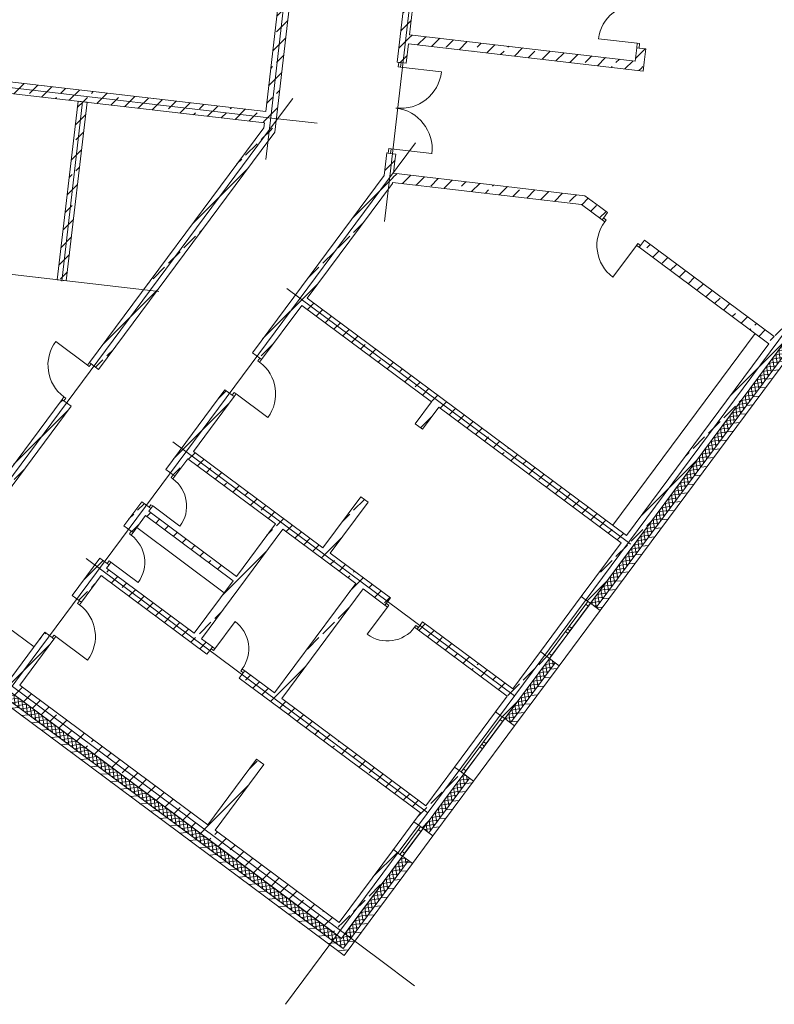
# Model space of a CAD drawing. Extents: x -22247 to 417655, y -187892 to 17509.
# Tile 2 of 62: x -12947 to 3656, y -180398 to -158748. Entities that reach past the tile are written whole.
import ezdxf
from ezdxf.lldxf.tags import DXFTag

# ---------------------------------------------------------------- set-up
doc = ezdxf.new("R2010")
doc.units = 0
doc.header["$LTSCALE"] = 50
for name, color, linetype, lineweight in [('02 Raster Gebäude', 7, 'Continuous', 25), ('20 Außenwände', 7, 'Continuous', 25), ('20 Dach Stb-Decke', 7, 'Continuous', 25), ('20 Innenwände', 7, 'Continuous', 25), ('20 Innenwände - Sockel', 7, 'Continuous', 25)]:
    doc.layers.add(name, color=color, linetype=linetype, lineweight=lineweight)
tags = doc.linetypes.add('Raster', pattern=[0.8, 0.4, -0.2, 0, -0.2]).pattern_tags.tags
tags[10:11] = [DXFTag(74, 4), DXFTag(75, 0), DXFTag(340, '0'), DXFTag(46, 1.0), DXFTag(50, 0.0), DXFTag(44, 0.0), DXFTag(45, 0.0)]
tags[8:9] = [DXFTag(74, 4), DXFTag(75, 0), DXFTag(340, '0'), DXFTag(46, 1.0), DXFTag(50, 0.0), DXFTag(44, 0.0), DXFTag(45, 0.0)]
tags[6:7] = [DXFTag(74, 4), DXFTag(75, 0), DXFTag(340, '0'), DXFTag(46, 1.0), DXFTag(50, 0.0), DXFTag(44, 0.0), DXFTag(45, 0.0)]
tags[4:5] = [DXFTag(74, 4), DXFTag(75, 0), DXFTag(340, '0'), DXFTag(46, 1.0), DXFTag(50, 0.0), DXFTag(44, 0.0), DXFTag(45, 0.0)]
tags = doc.linetypes.add('Schnittlinie', pattern=[1.2, 0.6, -0.3, 0, -0.3]).pattern_tags.tags
tags[10:11] = [DXFTag(74, 4), DXFTag(75, 0), DXFTag(340, '0'), DXFTag(46, 1.0), DXFTag(50, 0.0), DXFTag(44, 0.0), DXFTag(45, 0.0)]
tags[8:9] = [DXFTag(74, 4), DXFTag(75, 0), DXFTag(340, '0'), DXFTag(46, 1.0), DXFTag(50, 0.0), DXFTag(44, 0.0), DXFTag(45, 0.0)]
tags[6:7] = [DXFTag(74, 4), DXFTag(75, 0), DXFTag(340, '0'), DXFTag(46, 1.0), DXFTag(50, 0.0), DXFTag(44, 0.0), DXFTag(45, 0.0)]
tags[4:5] = [DXFTag(74, 4), DXFTag(75, 0), DXFTag(340, '0'), DXFTag(46, 1.0), DXFTag(50, 0.0), DXFTag(44, 0.0), DXFTag(45, 0.0)]
tags = doc.linetypes.add('Öffnungslinie Tür Fenster', pattern=[0.46, 0.3, -0.16]).pattern_tags.tags
tags[6:7] = [DXFTag(74, 4), DXFTag(75, 0), DXFTag(340, '0'), DXFTag(46, 1.0), DXFTag(50, 0.0), DXFTag(44, 0.0), DXFTag(45, 0.0)]
tags[4:5] = [DXFTag(74, 4), DXFTag(75, 0), DXFTag(340, '0'), DXFTag(46, 1.0), DXFTag(50, 0.0), DXFTag(44, 0.0), DXFTag(45, 0.0)]
pattern_1 = [(5, (0, 0), (-15.68803, 179.31504), [])]
pattern_2 = [(98.38029, (0, 0), (79.145802, 11.659415), []), (188.38029, (0, 0), (-11.659415, 79.145802), [])]
pattern_3 = [(45, (0, 0), (-339.4113, 339.4113), []), (45, (-169.7, 169.7), (-339.4113, 339.4113), [360, -120])]

msp = doc.modelspace()

# ---------------------------------------------------------------- hatches: boundary and pattern name
at = {"layer": '20 Außenwände', "linetype": 'Continuous', "lineweight": 0, "ltscale": 3.71293e-05}
h = msp.add_hatch(dxfattribs=at)
h.set_pattern_fill('Beton_Stahlbeton_0009', scale=1000, style=0, pattern_type=2)
h.set_pattern_definition(pattern_3)
h.paths.add_polyline_path([(5803, -162827), (-591, -171431), (-390, -171580), (6004, -162976)])
h = msp.add_hatch(dxfattribs=at)
h.set_pattern_fill('Dämmung_hart_2_0009', scale=1000, style=0, pattern_type=2)
h.set_pattern_definition(pattern_2)
h.paths.add_polyline_path([(-390, -171580), (-262, -171676), (6132, -163072), (6004, -162976)])
h = msp.add_hatch(dxfattribs=at)
h.set_pattern_fill('Holz_Vollholz_Längsholz__7F', scale=1000, style=0, pattern_type=2)
h.set_pattern_definition(pattern_1)
h.paths.add_polyline_path([(6132, -163072), (-262, -171676), (-174, -171741), (6221, -163137)])
h = msp.add_hatch(dxfattribs=at)
h.set_pattern_fill('Beton_Stahlbeton_0009', scale=1000, style=0, pattern_type=2)
h.set_pattern_definition(pattern_3)
h.paths.add_polyline_path([(-2476, -173968), (-2275, -174117), (-1291, -172792), (-1492, -172643)])
h = msp.add_hatch(dxfattribs=at)
h.set_pattern_fill('Dämmung_hart_2_0009', scale=1000, style=0, pattern_type=2)
h.set_pattern_definition(pattern_2)
h.paths.add_polyline_path([(-2275, -174117), (-2147, -174212), (-1163, -172888), (-1291, -172792)])
h = msp.add_hatch(dxfattribs=at)
h.set_pattern_fill('Holz_Vollholz_Längsholz__7F', scale=1000, style=0, pattern_type=2)
h.set_pattern_definition(pattern_1)
h.paths.add_polyline_path([(-1163, -172888), (-2147, -174212), (-2059, -174278), (-1075, -172953)])
h = msp.add_hatch(dxfattribs=at)
h.set_pattern_fill('Beton_Stahlbeton_0009', scale=1000, style=0, pattern_type=2)
h.set_pattern_definition(pattern_3)
h.paths.add_polyline_path([(-13490, -173282), (-6067, -178799), (-5918, -178599), (-13341, -173082)])
h = msp.add_hatch(dxfattribs=at)
h.set_pattern_fill('Dämmung_hart_2_0009', scale=1000, style=0, pattern_type=2)
h.set_pattern_definition([(8.38081, (0, 0), (-11.660135, 79.145696), []), (98.38081, (0, 0), (79.145696, 11.660135), [])])
h.paths.add_polyline_path([(-13586, -173411), (-5962, -179077), (-5866, -178948), (-13490, -173282)])
h = msp.add_hatch(dxfattribs=at)
h.set_pattern_fill('Holz_Vollholz_Längsholz__7F', scale=1000, style=0, pattern_type=2)
h.set_pattern_definition(pattern_1)
h.paths.add_polyline_path([(-13651, -173499), (-5899, -179261), (-5833, -179172), (-13586, -173411)])
h = msp.add_hatch(dxfattribs=at)
h.set_pattern_fill('Beton_Stahlbeton_0009', scale=1000, style=0, pattern_type=2)
h.set_pattern_definition(pattern_3)
h.paths.add_polyline_path([(-4272, -176383), (-4071, -176533), (-3176, -175329), (-3377, -175180)])
h = msp.add_hatch(dxfattribs=at)
h.set_pattern_fill('Dämmung_hart_2_0009', scale=1000, style=0, pattern_type=2)
h.set_pattern_definition(pattern_2)
h.paths.add_polyline_path([(-4071, -176533), (-3942, -176628), (-3048, -175424), (-3176, -175329)])
h = msp.add_hatch(dxfattribs=at)
h.set_pattern_fill('Holz_Vollholz_Längsholz__7F', scale=1000, style=0, pattern_type=2)
h.set_pattern_definition(pattern_1)
h.paths.add_polyline_path([(-3942, -176628), (-3854, -176694), (-2959, -175490), (-3048, -175424)])
h = msp.add_hatch(dxfattribs=at)
h.set_pattern_fill('Beton_Stahlbeton_0009', scale=1000, style=0, pattern_type=2)
h.set_pattern_definition(pattern_3)
h.paths.add_polyline_path([(-4725, -176993), (-5918, -178599), (-5717, -178748), (-4524, -177143)])
h = msp.add_hatch(dxfattribs=at)
h.set_pattern_fill('Dämmung_hart_2_0009', scale=1000, style=0, pattern_type=2)
h.set_pattern_definition(pattern_2)
h.paths.add_polyline_path([(-5866, -178948), (-5738, -179044), (-4396, -177238), (-4524, -177143)])
h = msp.add_hatch(dxfattribs=at)
h.set_pattern_fill('Holz_Vollholz_Längsholz__7F', scale=1000, style=0, pattern_type=2)
h.set_pattern_definition(pattern_1)
h.paths.add_polyline_path([(-4396, -177238), (-5833, -179172), (-5745, -179238), (-4308, -177304)])
h = msp.add_hatch(dxfattribs=at)
h.set_pattern_fill('Beton_Stahlbeton_0009', scale=1000, style=0, pattern_type=2)
h.set_pattern_definition(pattern_3)
h.paths.add_polyline_path([(-6067, -178799), (-5866, -178948), (-5918, -178599)])
h = msp.add_hatch(dxfattribs=at)
h.set_pattern_fill('Beton_Stahlbeton_0009', scale=1000, style=0, pattern_type=2)
h.set_pattern_definition(pattern_3)
h.paths.add_polyline_path([(-5918, -178599), (-5866, -178948), (-5717, -178748)])
h = msp.add_hatch(dxfattribs=at)
h.set_pattern_fill('Dämmung_hart_2_0009', scale=1000, style=0, pattern_type=2)
h.set_pattern_definition(pattern_2)
h.paths.add_polyline_path([(-5866, -178948), (-5962, -179077), (-5833, -179172)])
h = msp.add_hatch(dxfattribs=at)
h.set_pattern_fill('Dämmung_hart_2_0009', scale=1000, style=0, pattern_type=2)
h.set_pattern_definition(pattern_2)
h.paths.add_polyline_path([(-5866, -178948), (-5833, -179172), (-5738, -179044)])
h = msp.add_hatch(dxfattribs=at)
h.set_pattern_fill('Holz_Vollholz_Längsholz__7F', scale=1000, style=0, pattern_type=2)
h.set_pattern_definition(pattern_1)
h.paths.add_polyline_path([(-5833, -179172), (-5899, -179261), (-5811, -179326)])
h = msp.add_hatch(dxfattribs=at)
h.set_pattern_fill('Holz_Vollholz_Längsholz__7F', scale=1000, style=0, pattern_type=2)
h.set_pattern_definition(pattern_1)
h.paths.add_polyline_path([(-5833, -179172), (-5811, -179326), (-5745, -179238)])
at = {"layer": '20 Innenwände', "linetype": 'Continuous', "lineweight": 0, "ltscale": 3.71293e-05}
h = msp.add_hatch(dxfattribs=at)
h.set_pattern_fill('Beton_Stahlbeton_0009', scale=1000, style=0, pattern_type=2)
h.set_pattern_definition(pattern_3)
h.paths.add_polyline_path([(-7278, -160724), (-6394, -153107), (-6642, -153078), (-7576, -161125)])
h = msp.add_hatch(dxfattribs=at)
h.set_pattern_fill('Beton_Stahlbeton_0009', scale=1000, style=0, pattern_type=2)
h.set_pattern_definition(pattern_3)
h.paths.add_polyline_path([(-3911, -153395), (-4640, -159683), (-4442, -159706), (-3712, -153418)])
h = msp.add_hatch(dxfattribs=at)
h.set_pattern_fill('Beton_Stahlbeton_0009', scale=1000, style=0, pattern_type=2)
h.set_pattern_definition(pattern_3)
h.paths.add_polyline_path([(596, -159657), (-4369, -159080), (-4392, -159279), (573, -159855)])
h = msp.add_hatch(dxfattribs=at)
h.set_pattern_fill('Beton_Stahlbeton_0009', scale=1000, style=0, pattern_type=2)
h.set_pattern_definition(pattern_3)
h.paths.add_polyline_path([(-7535, -160770), (-19187, -159417), (-19216, -159665), (-7564, -161018)])
h = msp.add_hatch(dxfattribs=at)
h.set_pattern_fill('Beton_Stahlbeton_0009', scale=1000, style=0, pattern_type=2)
h.set_pattern_definition(pattern_3)
h.paths.add_polyline_path([(596, -159657), (795, -159680), (828, -159391), (630, -159368)])
h = msp.add_hatch(dxfattribs=at)
h.set_pattern_fill('Beton_Stahlbeton_0009', scale=1000, style=0, pattern_type=2)
h.set_pattern_definition(pattern_3)
h.paths.add_polyline_path([(573, -159855), (771, -159878), (596, -159657)])
h = msp.add_hatch(dxfattribs=at)
h.set_pattern_fill('Beton_Stahlbeton_0009', scale=1000, style=0, pattern_type=2)
h.set_pattern_definition(pattern_3)
h.paths.add_polyline_path([(795, -159680), (596, -159657), (771, -159878)])
h = msp.add_hatch(dxfattribs=at)
h.set_pattern_fill('Beton_Stahlbeton_0009', scale=1000, style=0, pattern_type=2)
h.set_pattern_definition(pattern_3)
h.paths.add_polyline_path([(-7278, -160724), (-7576, -161125), (-7336, -161220)])
h = msp.add_hatch(dxfattribs=at)
h.set_pattern_fill('Beton_Stahlbeton_0009', scale=1000, style=0, pattern_type=2)
h.set_pattern_definition(pattern_3)
h.paths.add_polyline_path([(-11413, -166288), (-11213, -166437), (-7634, -161622), (-7576, -161125)])
h = msp.add_hatch(dxfattribs=at)
h.set_pattern_fill('Beton_Stahlbeton_0009', scale=1000, style=0, pattern_type=2)
h.set_pattern_definition(pattern_3)
h.paths.add_polyline_path([(-7576, -161125), (-7634, -161622), (-7336, -161220)])
h = msp.add_hatch(dxfattribs=at)
h.set_pattern_fill('Beton_Stahlbeton_0009', scale=1000, style=0, pattern_type=2)
h.set_pattern_definition(pattern_3)
h.paths.add_polyline_path([(-4929, -162174), (-4691, -161853), (-4673, -161702), (-4872, -161679)])
h = msp.add_hatch(dxfattribs=at)
h.set_pattern_fill('Beton_Stahlbeton_0009', scale=1000, style=0, pattern_type=2)
h.set_pattern_definition(pattern_3)
h.paths.add_polyline_path([(-4691, -161853), (-4929, -162174), (-4748, -162350)])
h = msp.add_hatch(dxfattribs=at)
h.set_pattern_fill('Beton_Stahlbeton_0009', scale=1000, style=0, pattern_type=2)
h.set_pattern_definition(pattern_3)
h.paths.add_polyline_path([(-909, -162573), (-4723, -162126), (-4746, -162325), (-587, -162812)])
h = msp.add_hatch(dxfattribs=at)
h.set_pattern_fill('Beton_Stahlbeton_0009', scale=1000, style=0, pattern_type=2)
h.set_pattern_definition(pattern_3)
h.paths.add_polyline_path([(-4929, -162174), (-7827, -166073), (-7627, -166222), (-4987, -162671)])
h = msp.add_hatch(dxfattribs=at)
h.set_pattern_fill('Beton_Stahlbeton_0009', scale=1000, style=0, pattern_type=2)
h.set_pattern_definition(pattern_3)
h.paths.add_polyline_path([(-4987, -162671), (-4748, -162350), (-4929, -162174)])
h = msp.add_hatch(dxfattribs=at)
h.set_pattern_fill('Beton_Stahlbeton_0009', scale=1000, style=0, pattern_type=2)
h.set_pattern_definition(pattern_3)
h.paths.add_polyline_path([(-909, -162573), (-587, -162812), (-511, -162620)])
h = msp.add_hatch(dxfattribs=at)
h.set_pattern_fill('Beton_Stahlbeton_0009', scale=1000, style=0, pattern_type=2)
h.set_pattern_definition(pattern_3)
h.paths.add_polyline_path([(-587, -162812), (-189, -162859), (-511, -162620)])
h = msp.add_hatch(dxfattribs=at)
h.set_pattern_fill('Beton_Stahlbeton_0009', scale=1000, style=0, pattern_type=2)
h.set_pattern_definition(pattern_3)
h.paths.add_polyline_path([(-189, -162859), (-587, -162812), (-132, -163151), (-12, -162990)])
h = msp.add_hatch(dxfattribs=at)
h.set_pattern_fill('Beton_Stahlbeton_0009', scale=1000, style=0, pattern_type=2)
h.set_pattern_definition(pattern_3)
h.paths.add_polyline_path([(679, -163753), (3537, -165877), (3656, -165717), (798, -163593)])
h = msp.add_hatch(dxfattribs=at)
h.set_pattern_fill('Beton_Stahlbeton_0009', scale=1000, style=0, pattern_type=2)
h.set_pattern_definition(pattern_3)
h.paths.add_polyline_path([(405, -170091), (-6621, -164869), (-6740, -165030), (286, -170251)])
h = msp.add_hatch(dxfattribs=at)
h.set_pattern_fill('Beton_Stahlbeton_0009', scale=1000, style=0, pattern_type=2)
h.set_pattern_definition(pattern_3)
h.paths.add_polyline_path([(-9734, -168638), (-9533, -168787), (-8229, -167033), (-8430, -166884)])
h = msp.add_hatch(dxfattribs=at)
h.set_pattern_fill('Beton_Stahlbeton_0009', scale=1000, style=0, pattern_type=2)
h.set_pattern_definition(pattern_3)
h.paths.add_polyline_path([(-15352, -171587), (-15151, -171737), (-11815, -167248), (-12016, -167099)])
h = msp.add_hatch(dxfattribs=at)
h.set_pattern_fill('Beton_Stahlbeton_0009', scale=1000, style=0, pattern_type=2)
h.set_pattern_definition(pattern_3)
h.paths.add_polyline_path([(-4246, -167631), (-4085, -167751), (-3727, -167269), (-3888, -167150)])
h = msp.add_hatch(dxfattribs=at)
h.set_pattern_fill('Beton_Stahlbeton_0009', scale=1000, style=0, pattern_type=2)
h.set_pattern_definition(pattern_3)
h.paths.add_polyline_path([(-9126, -168240), (-9246, -168401), (-4912, -171622), (-4792, -171461)])
h = msp.add_hatch(dxfattribs=at)
h.set_pattern_fill('Beton_Stahlbeton_0009', scale=1000, style=0, pattern_type=2)
h.set_pattern_definition(pattern_3)
h.paths.add_polyline_path([(-6274, -170360), (-6113, -170479), (-5278, -169356), (-5439, -169236)])
h = msp.add_hatch(dxfattribs=at)
h.set_pattern_fill('Beton_Stahlbeton_0009', scale=1000, style=0, pattern_type=2)
h.set_pattern_definition(pattern_3)
h.paths.add_polyline_path([(-10262, -169349), (-10653, -169875), (-10453, -170025), (-10061, -169498)])
h = msp.add_hatch(dxfattribs=at)
h.set_pattern_fill('Beton_Stahlbeton_0009', scale=1000, style=0, pattern_type=2)
h.set_pattern_definition(pattern_3)
h.paths.add_polyline_path([(-10176, -169653), (-8250, -171084), (-8178, -170988), (-10105, -169556)])
h = msp.add_hatch(dxfattribs=at)
h.set_pattern_fill('Beton_Stahlbeton_0009', scale=1000, style=0, pattern_type=2)
h.set_pattern_definition(pattern_3)
h.paths.add_polyline_path([(-8948, -172359), (-7159, -169952), (-7319, -169832), (-9109, -172240)])
h = msp.add_hatch(dxfattribs=at)
h.set_pattern_fill('Beton_Stahlbeton_0009', scale=1000, style=0, pattern_type=2)
h.set_pattern_definition(pattern_3)
h.paths.add_polyline_path([(-11181, -170586), (-11791, -171406), (-11590, -171555), (-10980, -170735)])
h = msp.add_hatch(dxfattribs=at)
h.set_pattern_fill('Beton_Stahlbeton_0009', scale=1000, style=0, pattern_type=2)
h.set_pattern_definition(pattern_3)
h.paths.add_polyline_path([(-11035, -170809), (-11155, -170969), (-8827, -172699), (-8708, -172538)])
h = msp.add_hatch(dxfattribs=at)
h.set_pattern_fill('Beton_Stahlbeton_0009', scale=1000, style=0, pattern_type=2)
h.set_pattern_definition(pattern_3)
h.paths.add_polyline_path([(-7183, -173672), (-5393, -171264), (-5554, -171145), (-7343, -173552)])
h = msp.add_hatch(dxfattribs=at)
h.set_pattern_fill('Beton_Stahlbeton_0009', scale=1000, style=0, pattern_type=2)
h.set_pattern_definition(pattern_3)
h.paths.add_polyline_path([(-4082, -171989), (-4201, -172150), (-2220, -173622), (-2100, -173462)])
h = msp.add_hatch(dxfattribs=at)
h.set_pattern_fill('Beton_Stahlbeton_0009', scale=1000, style=0, pattern_type=2)
h.set_pattern_definition(pattern_3)
h.paths.add_polyline_path([(-13145, -173228), (-12944, -173377), (-12193, -172366), (-12393, -172217)])
h = msp.add_hatch(dxfattribs=at)
h.set_pattern_fill('Beton_Stahlbeton_0009', scale=1000, style=0, pattern_type=2)
h.set_pattern_definition(pattern_3)
h.paths.add_polyline_path([(-7997, -173066), (-8117, -173227), (-4128, -176191), (-4009, -176030)])
h = msp.add_hatch(dxfattribs=at)
h.set_pattern_fill('Beton_Stahlbeton_0009', scale=1000, style=0, pattern_type=2)
h.set_pattern_definition(pattern_3)
h.paths.add_polyline_path([(-8807, -176451), (-8647, -176571), (-7573, -175126), (-7734, -175007)])
at = {"layer": '20 Innenwände - Sockel', "linetype": 'Continuous', "lineweight": 0, "ltscale": 3.71293e-05}
h = msp.add_hatch(dxfattribs=at)
h.set_pattern_fill('Beton_Stahlbeton_0009', scale=1000, style=0, pattern_type=2)
h.set_pattern_definition(pattern_3)
h.paths.add_polyline_path([(-11921, -164489), (-11466, -160565), (-11664, -160542), (-12120, -164465)])

# ---------------------------------------------------------------- linework, layer by layer
at = {"layer": '02 Raster Gebäude', "color": 1, "linetype": 'Raster', "lineweight": 18, "ltscale": 0.000188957, "true_color": 0xf50000}
for p, q in [((15519, -149964), (-6503, -179595)), ((15519, -149964), (-6503, -179595)), ((-4806, -162193), (-3387, -149966)), ((-4806, -162193), (-3387, -149966)), ((-7416, -160830), (-6488, -152830)), ((-7416, -160830), (-6488, -152830)), ((-7397, -160912), (-20940, -159340)), ((-7397, -160912), (-20940, -159340)), ((-7538, -161283), (-6941, -160480)), ((-7538, -161283), (-6941, -160480)), ((-7416, -160830), (-7531, -161823)), ((-7416, -160830), (-7531, -161823)), ((-7397, -160912), (-6403, -161027)), ((-7397, -160912), (-6403, -161027)), ((-7538, -161283), (-15903, -172538)), ((-7538, -161283), (-15903, -172538)), ((-4836, -162258), (-4240, -161455)), ((-4836, -162258), (-4240, -161455)), ((-4836, -162258), (-13397, -173777)), ((-4836, -162258), (-13397, -173777)), ((-4806, -162193), (-4921, -163187)), ((-4806, -162193), (-4921, -163187)), ((-20497, -167919), (-5060, -179392)), ((-20497, -167919), (-5060, -179392)), ((-5060, -179392), (-4258, -179989)), ((-5060, -179392), (-4258, -179989)), ((-6503, -179595), (-7099, -180398)), ((-6503, -179595), (-7099, -180398))]:
    msp.add_line(p, q, dxfattribs=at)
at = {"layer": '02 Raster Gebäude', "color": 1, "linetype": 'Schnittlinie', "lineweight": 18, "ltscale": 0.000188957, "true_color": 0xf50000}
for p, q in [((-12023, -164501), (-11565, -160553)), ((-9885, -164725), (-19671, -163589)), ((446, -170246), (-7073, -164658)), ((101, -169865), (3232, -165651)), ((-2060, -173617), (-9578, -168029)), ((-10372, -169916), (-8445, -171347)), ((492, -170280), (446, -170246)), ((-3969, -176185), (-11487, -170597)), ((-14638, -171046), (-12632, -172538))]:
    msp.add_line(p, q, dxfattribs=at)
at = {"layer": '20 Außenwände', "color": 7, "linetype": 'Continuous', "lineweight": 13, "ltscale": 3.71293e-05}
for p, q in [((-390, -171580), (6004, -162976)), ((-262, -171676), (6132, -163072)), ((-591, -171431), (-1492, -172643)), ((-591, -171431), (-573, -171407)), ((-591, -171431), (-573, -171407)), ((-447, -171539), (-591, -171431)), ((-447, -171539), (-591, -171431)), ((-855, -172088), (-494, -171603)), ((-438, -171645), (-799, -172130)), ((-494, -171603), (-447, -171539)), ((-438, -171645), (-494, -171603)), ((-390, -171580), (-447, -171539)), ((-390, -171580), (-447, -171539)), ((-390, -171580), (-447, -171539)), ((-390, -171580), (-438, -171645)), ((-262, -171676), (-390, -171580)), ((-262, -171676), (-390, -171580)), ((-174, -171741), (-262, -171676)), ((-174, -171741), (-262, -171676)), ((-174, -171741), (-1075, -172953)), ((-897, -172145), (-855, -172088)), ((-855, -172088), (-799, -172130)), ((-1300, -172686), (-939, -172201)), ((-883, -172243), (-1243, -172728)), ((-939, -172201), (-897, -172145)), ((-883, -172243), (-939, -172201)), ((-841, -172186), (-897, -172145)), ((-897, -172145), (-841, -172186)), ((-841, -172186), (-883, -172243)), ((-799, -172130), (-841, -172186)), ((-1492, -172643), (-1510, -172667)), ((-1492, -172643), (-1510, -172667)), ((-1347, -172751), (-1492, -172643)), ((-1347, -172751), (-1492, -172643)), ((-1347, -172751), (-1300, -172686)), ((-1291, -172792), (-1347, -172751)), ((-1291, -172792), (-1347, -172751)), ((-1291, -172792), (-1347, -172751)), ((-1300, -172686), (-1243, -172728)), ((-1243, -172728), (-1291, -172792)), ((-2275, -174117), (-1291, -172792)), ((-2147, -174212), (-1163, -172888)), ((-1163, -172888), (-1291, -172792)), ((-1163, -172888), (-1291, -172792)), ((-1075, -172953), (-1163, -172888)), ((-1075, -172953), (-1163, -172888)), ((-13490, -173282), (-6067, -178799)), ((-13586, -173411), (-5962, -179077)), ((-2476, -173968), (-3377, -175180)), ((-2476, -173968), (-2458, -173943)), ((-2476, -173968), (-2458, -173943)), ((-2332, -174075), (-2476, -173968)), ((-2332, -174075), (-2476, -173968)), ((-2740, -174625), (-2379, -174139)), ((-2323, -174181), (-2684, -174666)), ((-2379, -174139), (-2332, -174075)), ((-2323, -174181), (-2379, -174139)), ((-2275, -174117), (-2332, -174075)), ((-2275, -174117), (-2332, -174075)), ((-2275, -174117), (-2332, -174075)), ((-2275, -174117), (-2323, -174181)), ((-2147, -174212), (-2275, -174117)), ((-2147, -174212), (-2275, -174117)), ((-2059, -174278), (-2147, -174212)), ((-2059, -174278), (-2147, -174212)), ((-2059, -174278), (-2959, -175490)), ((-2824, -174737), (-2782, -174681)), ((-2782, -174681), (-2740, -174625)), ((-2726, -174723), (-2782, -174681)), ((-2782, -174681), (-2726, -174723)), ((-2740, -174625), (-2684, -174666)), ((-2684, -174666), (-2726, -174723)), ((-3185, -175223), (-2824, -174737)), ((-2768, -174779), (-3128, -175264)), ((-2768, -174779), (-2824, -174737)), ((-2726, -174723), (-2768, -174779)), ((-4071, -176533), (-3176, -175329)), ((-3377, -175180), (-3395, -175204)), ((-3377, -175180), (-3395, -175204)), ((-3232, -175287), (-3377, -175180)), ((-3232, -175287), (-3377, -175180)), ((-3232, -175287), (-3185, -175223)), ((-3176, -175329), (-3232, -175287)), ((-3176, -175329), (-3232, -175287)), ((-3176, -175329), (-3232, -175287)), ((-3185, -175223), (-3128, -175264)), ((-3128, -175264), (-3176, -175329)), ((-3048, -175424), (-3176, -175329)), ((-3048, -175424), (-3176, -175329)), ((-3942, -176628), (-3048, -175424)), ((-2959, -175490), (-3048, -175424)), ((-2959, -175490), (-3048, -175424)), ((-4272, -176383), (-4725, -176993)), ((-4272, -176383), (-4254, -176359)), ((-4272, -176383), (-4254, -176359)), ((-4127, -176491), (-4272, -176383)), ((-4127, -176491), (-4272, -176383)), ((-4533, -177037), (-4175, -176555)), ((-4119, -176597), (-4477, -177078)), ((-4175, -176555), (-4127, -176491)), ((-4119, -176597), (-4175, -176555)), ((-4071, -176533), (-4127, -176491)), ((-4071, -176533), (-4127, -176491)), ((-4071, -176533), (-4127, -176491)), ((-4071, -176533), (-4119, -176597)), ((-3942, -176628), (-4071, -176533)), ((-3942, -176628), (-4071, -176533)), ((-3854, -176694), (-3942, -176628)), ((-3854, -176694), (-3942, -176628)), ((-3854, -176694), (-4308, -177304)), ((-4725, -176993), (-4743, -177017)), ((-4725, -176993), (-4743, -177017)), ((-4580, -177101), (-4725, -176993)), ((-4580, -177101), (-4725, -176993)), ((-4580, -177101), (-4533, -177037)), ((-4533, -177037), (-4477, -177078)), ((-4477, -177078), (-4524, -177143)), ((-5738, -179044), (-4396, -177238)), ((-5717, -178748), (-4524, -177143)), ((-4524, -177143), (-4580, -177101)), ((-4524, -177143), (-4580, -177101)), ((-4524, -177143), (-4580, -177101)), ((-4396, -177238), (-4524, -177143)), ((-4396, -177238), (-4524, -177143)), ((-4308, -177304), (-4396, -177238)), ((-4308, -177304), (-4396, -177238)), ((-6067, -178799), (-5866, -178948)), ((-6067, -178799), (-5866, -178948)), ((-5866, -178948), (-5717, -178748)), ((-5962, -179077), (-5833, -179172)), ((-5962, -179077), (-5833, -179172)), ((-5833, -179172), (-5738, -179044))]:
    msp.add_line(p, q, dxfattribs=at)
for points in [[(-174, -171741), (6221, -163137)], [(3537, -165877), (405, -170091)], [(286, -170251), (-591, -171431)], [(-1492, -172643), (-2100, -173462)], [(-2059, -174278), (-1075, -172953)], [(-8807, -176451), (-12944, -173377)], [(-13651, -173499), (-5899, -179261)], [(-2220, -173622), (-2476, -173968)], [(-3377, -175180), (-4009, -176030)], [(-3854, -176694), (-2959, -175490)], [(-4128, -176191), (-4272, -176383)], [(-5918, -178599), (-8647, -176571)], [(-4725, -176993), (-5918, -178599)], [(-5811, -179326), (-4308, -177304)], [(-5811, -179326), (-5899, -179261)]]:
    msp.add_lwpolyline(points, dxfattribs=at)
at = {"layer": '20 Dach Stb-Decke', "color": 7, "linetype": 'Öffnungslinie Tür Fenster', "lineweight": 13, "ltscale": 3.71293e-05}
msp.add_lwpolyline([(-20448, -168112), (-5866, -178948), (11944, -154984), (-6613, -152830), (-7535, -160770), (-19435, -159388)], close=True, dxfattribs=at)
at = {"layer": '20 Innenwände', "color": 7, "linetype": 'Continuous', "lineweight": 13, "ltscale": 3.71293e-05}
for p, q in [((641, -159268), (-211, -159169)), ((641, -159268), (630, -159368)), ((691, -159274), (641, -159268)), ((679, -159373), (691, -159274)), ((630, -159368), (679, -159373)), ((630, -159368), (679, -159373)), ((630, -159368), (679, -159373)), ((630, -159368), (679, -159373)), ((679, -159373), (828, -159391)), ((679, -159373), (828, -159391)), ((-4606, -159687), (-4640, -159683)), ((-4606, -159687), (-4640, -159683)), ((-4606, -159687), (-4617, -159786)), ((-4556, -159692), (-4606, -159687)), ((-4556, -159692), (-4606, -159687)), ((-4556, -159692), (-4606, -159687)), ((-4556, -159692), (-4606, -159687)), ((-4567, -159792), (-4556, -159692)), ((-4442, -159706), (-4556, -159692)), ((-4442, -159706), (-4556, -159692)), ((-4617, -159786), (-4567, -159792)), ((-4567, -159792), (-3668, -159896)), ((-4837, -161683), (-4872, -161679)), ((-4837, -161683), (-4872, -161679)), ((-4837, -161683), (-4826, -161584)), ((-4788, -161689), (-4837, -161683)), ((-4788, -161689), (-4837, -161683)), ((-4788, -161689), (-4837, -161683)), ((-4788, -161689), (-4837, -161683)), ((-4826, -161584), (-4776, -161590)), ((-4776, -161590), (-4788, -161689)), ((-4673, -161702), (-4788, -161689)), ((-4673, -161702), (-4788, -161689)), ((-4776, -161590), (-3877, -161694)), ((-102, -163111), (-12, -162990)), ((-102, -163111), (-12, -162990)), ((-132, -163151), (-102, -163111)), ((-132, -163151), (-102, -163111)), ((-132, -163151), (-102, -163111)), ((-132, -163151), (-102, -163111)), ((-76, -163193), (-132, -163151)), ((-102, -163111), (-46, -163152)), ((-46, -163152), (-76, -163193)), ((709, -163713), (798, -163593)), ((709, -163713), (798, -163593)), ((623, -163712), (104, -164410)), ((653, -163671), (623, -163712)), ((623, -163712), (679, -163753)), ((709, -163713), (653, -163671)), ((679, -163753), (709, -163713)), ((679, -163753), (709, -163713)), ((679, -163753), (709, -163713)), ((679, -163753), (709, -163713)), ((-11455, -166344), (-12153, -165825)), ((-7667, -166192), (-7827, -166073)), ((-7667, -166192), (-7827, -166073)), ((-7667, -166192), (-7708, -166248)), ((-7708, -166248), (-7668, -166278)), ((-7668, -166278), (-7627, -166222)), ((-7627, -166222), (-7667, -166192)), ((-7627, -166222), (-7667, -166192)), ((-7627, -166222), (-7667, -166192)), ((-7627, -166222), (-7667, -166192)), ((-11455, -166344), (-11413, -166288)), ((-11415, -166374), (-11455, -166344)), ((-11373, -166318), (-11415, -166374)), ((-11413, -166288), (-11373, -166318)), ((-11413, -166288), (-11373, -166318)), ((-11413, -166288), (-11373, -166318)), ((-11413, -166288), (-11373, -166318)), ((-11373, -166318), (-11213, -166437)), ((-11373, -166318), (-11213, -166437)), ((-8269, -167003), (-8430, -166884)), ((-8269, -167003), (-8430, -166884)), ((-11974, -167043), (-12016, -167099)), ((-12016, -167099), (-11976, -167129)), ((-12016, -167099), (-11976, -167129)), ((-12016, -167099), (-11976, -167129)), ((-12016, -167099), (-11976, -167129)), ((-11976, -167129), (-11934, -167072)), ((-11976, -167129), (-11815, -167248)), ((-11976, -167129), (-11815, -167248)), ((-11934, -167072), (-11974, -167043)), ((-8269, -167003), (-8227, -166947)), ((-8229, -167033), (-8269, -167003)), ((-8229, -167033), (-8269, -167003)), ((-8229, -167033), (-8269, -167003)), ((-8229, -167033), (-8269, -167003)), ((-8187, -166977), (-8229, -167033)), ((-8227, -166947), (-8187, -166977)), ((-8187, -166977), (-7489, -167495)), ((-4085, -167751), (-4246, -167631)), ((-4085, -167751), (-4246, -167631)), ((-9573, -168758), (-9734, -168638)), ((-9573, -168758), (-9734, -168638)), ((-9573, -168758), (-9615, -168814)), ((-9615, -168814), (-9575, -168844)), ((-9575, -168844), (-9533, -168787)), ((-9533, -168787), (-9573, -168758)), ((-9533, -168787), (-9573, -168758)), ((-9533, -168787), (-9573, -168758)), ((-9533, -168787), (-9573, -168758)), ((-5278, -169356), (-5439, -169236)), ((-5278, -169356), (-5439, -169236)), ((-10101, -169468), (-10262, -169349)), ((-10101, -169468), (-10262, -169349)), ((-10101, -169468), (-10059, -169412)), ((-10061, -169498), (-10101, -169468)), ((-10061, -169498), (-10101, -169468)), ((-10061, -169498), (-10101, -169468)), ((-10061, -169498), (-10101, -169468)), ((-10019, -169441), (-10061, -169498)), ((-10059, -169412), (-10019, -169441)), ((-10019, -169441), (-9421, -169886)), ((-10493, -169995), (-10653, -169875)), ((-10493, -169995), (-10653, -169875)), ((-10493, -169995), (-10534, -170051)), ((-10534, -170051), (-10494, -170081)), ((-10494, -170081), (-10453, -170025)), ((-10453, -170025), (-10493, -169995)), ((-10453, -170025), (-10493, -169995)), ((-10453, -170025), (-10493, -169995)), ((-10453, -170025), (-10493, -169995)), ((-11021, -170705), (-11181, -170586)), ((-11021, -170705), (-11181, -170586)), ((-11021, -170705), (-10979, -170649)), ((-10980, -170735), (-11021, -170705)), ((-10980, -170735), (-11021, -170705)), ((-10980, -170735), (-11021, -170705)), ((-10980, -170735), (-11021, -170705)), ((-10939, -170679), (-10980, -170735)), ((-10979, -170649), (-10939, -170679)), ((-10939, -170679), (-10341, -171123)), ((-11630, -171526), (-11791, -171406)), ((-11630, -171526), (-11791, -171406)), ((-4882, -171582), (-4792, -171461)), ((-4882, -171582), (-4792, -171461)), ((-11630, -171526), (-11672, -171582)), ((-11672, -171582), (-11632, -171612)), ((-11632, -171612), (-11590, -171555)), ((-11590, -171555), (-11630, -171526)), ((-11590, -171555), (-11630, -171526)), ((-11590, -171555), (-11630, -171526)), ((-11590, -171555), (-11630, -171526)), ((-4855, -171664), (-5300, -172261)), ((-4912, -171622), (-4882, -171582)), ((-4912, -171622), (-4882, -171582)), ((-4912, -171622), (-4882, -171582)), ((-4912, -171622), (-4882, -171582)), ((-4855, -171664), (-4912, -171622)), ((-4882, -171582), (-4826, -171623)), ((-4826, -171623), (-4855, -171664)), ((-8651, -172580), (-8207, -171982)), ((-4228, -172068), (-4257, -172108)), ((-4257, -172108), (-4201, -172150)), ((-4171, -172110), (-4228, -172068)), ((-4201, -172150), (-4171, -172110)), ((-4201, -172150), (-4171, -172110)), ((-4201, -172150), (-4171, -172110)), ((-4201, -172150), (-4171, -172110)), ((-4171, -172110), (-4082, -171989)), ((-4171, -172110), (-4082, -171989)), ((-12233, -172336), (-12393, -172217)), ((-12233, -172336), (-12393, -172217)), ((-12233, -172336), (-12191, -172280)), ((-12151, -172310), (-12193, -172366)), ((-12191, -172280), (-12151, -172310)), ((-12151, -172310), (-11453, -172829)), ((-12193, -172366), (-12233, -172336)), ((-12193, -172366), (-12233, -172336)), ((-12193, -172366), (-12233, -172336)), ((-12193, -172366), (-12233, -172336)), ((-8708, -172538), (-8737, -172578)), ((-8708, -172538), (-8737, -172578)), ((-8708, -172538), (-8737, -172578)), ((-8708, -172538), (-8737, -172578)), ((-8651, -172580), (-8708, -172538)), ((-8737, -172578), (-8827, -172699)), ((-8737, -172578), (-8827, -172699)), ((-8737, -172578), (-8681, -172620)), ((-8681, -172620), (-8651, -172580)), ((-8027, -173106), (-8117, -173227)), ((-8027, -173106), (-8117, -173227)), ((-8083, -173065), (-8053, -173025)), ((-8027, -173106), (-8083, -173065)), ((-8053, -173025), (-7997, -173066)), ((-7997, -173066), (-8027, -173106)), ((-7997, -173066), (-8027, -173106)), ((-7997, -173066), (-8027, -173106)), ((-7997, -173066), (-8027, -173106)), ((-6857, -174163), (-7018, -174043)), ((-6857, -174163), (-7018, -174043)), ((-7573, -175126), (-7734, -175007)), ((-7573, -175126), (-7734, -175007))]:
    msp.add_line(p, q, dxfattribs=at)
for points in [[(-6642, -153078), (-7535, -160770)], [(-7336, -161220), (-6394, -153107)], [(-3911, -153395), (-4640, -159683)], [(-4369, -159080), (-4081, -156597)], [(596, -159657), (-4369, -159080)], [(-4442, -159706), (-4392, -159279)], [(-4392, -159279), (771, -159878)], [(-7535, -160770), (-19187, -159417)], [(630, -159368), (596, -159657)], [(795, -159680), (828, -159391)], [(771, -159878), (795, -159680)], [(-13976, -160274), (-7564, -161018)], [(-7564, -161018), (-7576, -161125)], [(-7576, -161125), (-11413, -166288)], [(-7336, -161220), (-7634, -161622)], [(-11213, -166437), (-7634, -161622)], [(-4872, -161679), (-4929, -162174)], [(-4691, -161853), (-4673, -161702)], [(-4723, -162126), (-4691, -161853)], [(-511, -162620), (-4723, -162126)], [(-4929, -162174), (-7827, -166073)], [(-6621, -164869), (-4748, -162350)], [(-4748, -162350), (-4746, -162325)], [(-4746, -162325), (-587, -162812)], [(-511, -162620), (-189, -162859)], [(-587, -162812), (-132, -163151)], [(-12, -162990), (-189, -162859)], [(3656, -165717), (798, -163593)], [(679, -163753), (3537, -165877)], [(405, -170091), (-6621, -164869)], [(-7627, -166222), (-6740, -165030)], [(-6740, -165030), (-3888, -167150)], [(-8430, -166884), (-9734, -168638)], [(-12016, -167099), (-15352, -171587)], [(-9126, -168240), (-8229, -167033)], [(-15151, -171737), (-11815, -167248)], [(-3888, -167150), (-4246, -167631)], [(-4085, -167751), (-3727, -167269)], [(-3727, -167269), (286, -170251)], [(-9533, -168787), (-9246, -168401)], [(-9246, -168401), (-7319, -169832)], [(-6274, -170360), (-9126, -168240)], [(-5439, -169236), (-6274, -170360)], [(-10262, -169349), (-10653, -169875)], [(-10105, -169556), (-10061, -169498)], [(-6113, -170479), (-5278, -169356)], [(-10453, -170025), (-10176, -169653)], [(-10176, -169653), (-8250, -171084)], [(-8178, -170988), (-10105, -169556)], [(-7319, -169832), (-8178, -170988)], [(-8948, -172359), (-7159, -169952)], [(-7159, -169952), (-5554, -171145)], [(-11181, -170586), (-11791, -171406)], [(-4792, -171461), (-6113, -170479)], [(-11035, -170809), (-10980, -170735)], [(-9109, -172240), (-11035, -170809)], [(-11590, -171555), (-11155, -170969)], [(-11155, -170969), (-8827, -172699)], [(-8250, -171084), (-9109, -172240)], [(-5554, -171145), (-7343, -173552)], [(-7183, -173672), (-5393, -171264)], [(-5393, -171264), (-4912, -171622)], [(-2100, -173462), (-4082, -171989)], [(-12393, -172217), (-13145, -173228)], [(-4201, -172150), (-2220, -173622)], [(-12944, -173377), (-12193, -172366)], [(-8708, -172538), (-8948, -172359)], [(-7343, -173552), (-7997, -173066)], [(-8117, -173227), (-7018, -174043)], [(-4009, -176030), (-7183, -173672)], [(-6857, -174163), (-4128, -176191)], [(-7734, -175007), (-8807, -176451)], [(-8647, -176571), (-7573, -175126)]]:
    msp.add_lwpolyline(points, dxfattribs=at)
for centre, radius, start, end in [((641, -159268), 858, 83.3228, 173.3228), ((-4567, -159792), 905, 263.38, 353.38), ((-4776, -161590), 905, 353.38, 83.38), ((623, -163712), 870, 143.3803, 233.3803), ((-11455, -166344), 870, 143.38, 233.38), ((-8187, -166977), 870, 323.38, 53.38), ((-10019, -169441), 745, 323.38, 53.38), ((-10939, -170679), 745, 323.38, 53.38), ((-12151, -172310), 870, 323.38, 53.38), ((-8651, -172580), 745, 323.3808, 53.3808), ((-4855, -171664), 745, 233.3803, 323.3803)]:
    msp.add_arc(centre, radius, start, end, dxfattribs=at)
at = {"layer": '20 Innenwände - Sockel', "color": 7, "linetype": 'Continuous', "lineweight": 13, "ltscale": 3.71293e-05}
for points in [[(-11664, -160542), (-12120, -164465)], [(-11921, -164489), (-11466, -160565)], [(-11466, -160565), (-11664, -160542)], [(-12120, -164465), (-11921, -164489)]]:
    msp.add_lwpolyline(points, dxfattribs=at)

doc.saveas('drawing.dxf')
